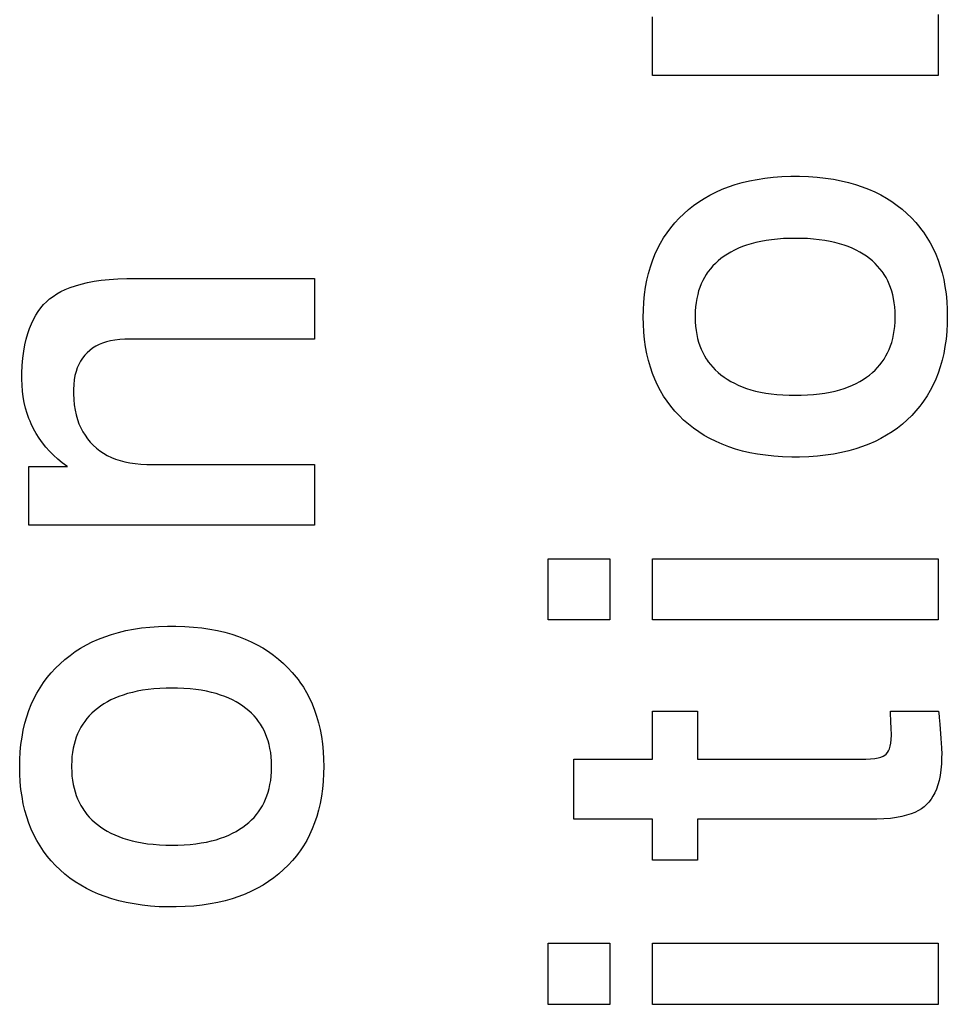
# Paper-space layout '170608_CRESCAD_1' of a CAD drawing. Header units: inches. Extents: x 0 to 17, y 0 to 11.
# Tile 107 of 139: x 14.9074 to 15.0025, y 6.82 to 6.9209. Entities that reach past the tile are written whole.
import ezdxf

# ---------------------------------------------------------------- set-up
doc = ezdxf.new("R2010")
doc.units = ezdxf.units.IN
doc.header["$LTSCALE"] = 0.935
doc.header["$MEASUREMENT"] = 0
doc.linetypes.add('HIDDEN', pattern=[0.2, 0.1, -0.1])
doc.layers.add('DEFAULT_2', color=7, linetype='HIDDEN')

psp = doc.layouts.new('170608_CRESCAD_1')

# ---------------------------------------------------------------- linework, layer by layer
at = {"layer": 'DEFAULT_2', "color": 7, "linetype": 'CONTINUOUS'}
for p, q in [((14.97227, 6.91522), (14.97227, 6.92123)), ((15.00154, 6.92145), (15.00154, 6.91522)), ((15.00154, 6.91522), (14.97227, 6.91522)), ((14.98465, 6.90478), (14.98554, 6.90484)), ((14.98554, 6.90484), (14.98646, 6.90487)), ((14.98646, 6.90487), (14.98692, 6.90487)), ((14.98692, 6.90487), (14.98733, 6.90487)), ((14.98733, 6.90487), (14.98826, 6.90484)), ((14.98826, 6.90484), (14.98915, 6.90478)), ((14.98005, 6.90379), (14.98074, 6.90402)), ((14.98074, 6.90402), (14.98146, 6.90423)), ((14.98146, 6.90423), (14.98221, 6.90441)), ((14.98221, 6.90441), (14.98299, 6.90456)), ((14.98299, 6.90456), (14.9838, 6.90468)), ((14.9838, 6.90468), (14.98465, 6.90478)), ((14.98915, 6.90478), (14.99, 6.90469)), ((14.99, 6.90469), (14.99082, 6.90457)), ((14.99082, 6.90457), (14.9916, 6.90442)), ((14.9916, 6.90442), (14.99235, 6.90424)), ((14.99235, 6.90424), (14.99307, 6.90403)), ((14.99307, 6.90403), (14.99376, 6.9038)), ((14.97757, 6.90261), (14.97816, 6.90295)), ((14.97816, 6.90295), (14.97876, 6.90325)), ((14.97876, 6.90325), (14.9794, 6.90354)), ((14.9794, 6.90354), (14.98005, 6.90379)), ((14.99376, 6.9038), (14.99442, 6.90355)), ((14.99442, 6.90355), (14.99506, 6.90327)), ((14.99506, 6.90327), (14.99566, 6.90296)), ((14.99566, 6.90296), (14.99625, 6.90263)), ((14.97596, 6.90146), (14.97648, 6.90187)), ((14.97648, 6.90187), (14.97701, 6.90226)), ((14.97701, 6.90226), (14.97757, 6.90261)), ((14.99625, 6.90263), (14.99681, 6.90228)), ((14.99681, 6.90228), (14.99734, 6.90189)), ((14.99734, 6.90189), (14.99786, 6.90149)), ((14.975, 6.90057), (14.97547, 6.90102)), ((14.97547, 6.90102), (14.97596, 6.90146)), ((14.99786, 6.90149), (14.99835, 6.90105)), ((14.99835, 6.90105), (14.99882, 6.9006)), ((14.97415, 6.8996), (14.97456, 6.90009)), ((14.97456, 6.90009), (14.975, 6.90057)), ((14.99882, 6.9006), (14.99926, 6.90013)), ((14.99926, 6.90013), (14.99967, 6.89964)), ((14.97341, 6.89856), (14.97377, 6.89909)), ((14.97377, 6.89909), (14.97415, 6.8996)), ((14.99967, 6.89964), (14.99986, 6.89939)), ((14.99986, 6.89939), (15.00005, 6.89913)), ((15.00005, 6.89913), (15.0004, 6.8986)), ((14.97278, 6.89743), (14.97308, 6.89801)), ((14.97308, 6.89801), (14.97341, 6.89856)), ((14.98192, 6.89781), (14.98149, 6.89766)), ((14.98238, 6.89796), (14.98192, 6.89781)), ((14.98287, 6.89808), (14.98238, 6.89796)), ((14.98338, 6.89819), (14.98287, 6.89808)), ((14.98391, 6.89829), (14.98338, 6.89819)), ((14.98448, 6.89837), (14.98391, 6.89829)), ((14.98507, 6.89843), (14.98448, 6.89837)), ((14.98569, 6.89848), (14.98507, 6.89843)), ((14.98635, 6.89851), (14.98569, 6.89848)), ((14.98692, 6.89851), (14.98635, 6.89851)), ((14.9875, 6.89851), (14.98692, 6.89851)), ((14.98816, 6.89848), (14.9875, 6.89851)), ((14.98878, 6.89843), (14.98816, 6.89848)), ((14.98937, 6.89837), (14.98878, 6.89843)), ((14.98993, 6.89829), (14.98937, 6.89837)), ((14.99047, 6.89819), (14.98993, 6.89829)), ((14.99097, 6.89808), (14.99047, 6.89819)), ((14.99145, 6.89795), (14.99097, 6.89808)), ((14.99191, 6.89781), (14.99145, 6.89795)), ((14.99234, 6.89766), (14.99191, 6.89781)), ((15.0004, 6.8986), (15.00073, 6.89805)), ((15.00073, 6.89805), (15.00103, 6.89748)), ((14.97227, 6.89622), (14.97251, 6.89684)), ((14.97251, 6.89684), (14.97278, 6.89743)), ((14.97995, 6.8969), (14.97961, 6.89668)), ((14.9803, 6.89711), (14.97995, 6.8969)), ((14.98068, 6.89731), (14.9803, 6.89711)), ((14.98107, 6.89749), (14.98068, 6.89731)), ((14.98149, 6.89766), (14.98107, 6.89749)), ((14.99275, 6.89749), (14.99234, 6.89766)), ((14.99315, 6.8973), (14.99275, 6.89749)), ((14.99352, 6.89711), (14.99315, 6.8973)), ((14.99387, 6.8969), (14.99352, 6.89711)), ((14.9942, 6.89668), (14.99387, 6.8969)), ((15.00103, 6.89748), (15.0013, 6.89689)), ((15.0013, 6.89689), (15.00154, 6.89627)), ((14.97205, 6.89558), (14.97227, 6.89622)), ((14.97872, 6.89594), (14.97846, 6.89568)), ((14.97899, 6.8962), (14.97872, 6.89594)), ((14.97929, 6.89644), (14.97899, 6.8962)), ((14.97961, 6.89668), (14.97929, 6.89644)), ((14.99452, 6.89644), (14.9942, 6.89668)), ((14.99481, 6.8962), (14.99452, 6.89644)), ((14.99509, 6.89594), (14.99481, 6.8962)), ((14.99535, 6.89567), (14.99509, 6.89594)), ((15.00154, 6.89627), (15.00176, 6.89563)), ((14.97169, 6.89422), (14.97186, 6.89492)), ((14.97186, 6.89492), (14.97205, 6.89558)), ((14.97778, 6.89481), (14.97759, 6.8945)), ((14.97788, 6.89496), (14.97778, 6.89481)), ((14.97799, 6.89511), (14.97788, 6.89496)), ((14.97821, 6.8954), (14.97799, 6.89511)), ((14.97846, 6.89568), (14.97821, 6.8954)), ((14.99559, 6.8954), (14.99535, 6.89567)), ((14.99581, 6.89511), (14.99559, 6.8954)), ((14.99592, 6.89496), (14.99581, 6.89511)), ((14.99602, 6.89481), (14.99592, 6.89496)), ((14.99621, 6.89449), (14.99602, 6.89481)), ((15.00176, 6.89563), (15.00195, 6.89497)), ((15.00195, 6.89497), (15.00212, 6.89428)), ((14.91312, 6.89365), (14.9137, 6.89382)), ((14.9137, 6.89382), (14.91434, 6.89397)), ((14.91434, 6.89397), (14.91503, 6.89411)), ((14.91503, 6.89411), (14.91577, 6.89421)), ((14.91577, 6.89421), (14.91658, 6.8943)), ((14.91658, 6.8943), (14.91745, 6.89436)), ((14.91745, 6.89436), (14.91839, 6.89439)), ((14.91839, 6.89439), (14.91901, 6.8944)), ((14.91901, 6.8944), (14.93762, 6.8944)), ((14.93762, 6.8944), (14.93762, 6.88817)), ((14.97156, 6.8935), (14.97169, 6.89422)), ((14.97726, 6.89384), (14.97712, 6.89349)), ((14.97742, 6.89418), (14.97726, 6.89384)), ((14.97759, 6.8945), (14.97742, 6.89418)), ((14.99638, 6.89417), (14.99621, 6.89449)), ((14.99653, 6.89383), (14.99638, 6.89417)), ((14.99667, 6.89347), (14.99653, 6.89383)), ((15.00212, 6.89428), (15.00225, 6.89356)), ((14.91082, 6.89256), (14.91121, 6.89281)), ((14.91121, 6.89281), (14.91162, 6.89305)), ((14.91162, 6.89305), (14.91208, 6.89326)), ((14.91208, 6.89326), (14.91258, 6.89347)), ((14.91258, 6.89347), (14.91312, 6.89365)), ((14.97138, 6.89197), (14.97145, 6.89275)), ((14.97145, 6.89275), (14.97156, 6.8935)), ((14.9769, 6.89274), (14.97681, 6.89235)), ((14.977, 6.89312), (14.9769, 6.89274)), ((14.97712, 6.89349), (14.977, 6.89312)), ((14.99679, 6.89311), (14.99667, 6.89347)), ((14.9969, 6.89272), (14.99679, 6.89311)), ((14.99698, 6.89233), (14.9969, 6.89272)), ((15.00225, 6.89356), (15.00236, 6.89281)), ((15.00236, 6.89281), (15.00243, 6.89203)), ((14.90956, 6.89138), (14.90985, 6.89172)), ((14.90985, 6.89172), (14.91016, 6.89202)), ((14.91016, 6.89202), (14.91047, 6.8923)), ((14.91047, 6.8923), (14.91082, 6.89256)), ((14.97133, 6.89116), (14.97138, 6.89197)), ((14.97674, 6.89193), (14.97668, 6.8915)), ((14.97681, 6.89235), (14.97674, 6.89193)), ((14.99705, 6.89191), (14.99698, 6.89233)), ((14.9971, 6.89148), (14.99705, 6.89191)), ((15.00243, 6.89203), (15.00248, 6.89122)), ((14.90904, 6.89063), (14.9093, 6.89102)), ((14.9093, 6.89102), (14.90956, 6.89138)), ((14.97132, 6.89044), (14.97133, 6.89116)), ((14.97665, 6.89105), (14.97664, 6.89059)), ((14.97668, 6.8915), (14.97665, 6.89105)), ((14.99714, 6.89102), (14.9971, 6.89148)), ((14.99715, 6.89055), (14.99714, 6.89102)), ((15.00248, 6.89122), (15.00249, 6.89049)), ((14.9084, 6.88927), (14.9086, 6.88976)), ((14.9086, 6.88976), (14.90881, 6.89021)), ((14.90881, 6.89021), (14.90904, 6.89063)), ((14.97133, 6.88972), (14.97132, 6.89044)), ((14.97138, 6.88891), (14.97133, 6.88972)), ((14.97664, 6.89059), (14.97664, 6.89049)), ((14.97664, 6.89049), (14.97664, 6.89042)), ((14.97664, 6.89042), (14.97665, 6.88995)), ((14.97665, 6.88995), (14.97668, 6.8895)), ((14.9971, 6.88949), (14.99714, 6.88995)), ((14.99714, 6.88995), (14.99715, 6.89043)), ((14.99715, 6.89043), (14.99715, 6.89055)), ((15.00248, 6.88978), (15.00243, 6.88896)), ((15.00249, 6.89049), (15.00248, 6.88978)), ((14.90807, 6.88818), (14.90822, 6.88875)), ((14.90822, 6.88875), (14.9084, 6.88927)), ((14.97145, 6.88813), (14.97138, 6.88891)), ((14.97668, 6.8895), (14.97673, 6.88907)), ((14.97673, 6.88907), (14.9768, 6.88865)), ((14.99698, 6.88864), (14.99705, 6.88906)), ((14.99705, 6.88906), (14.9971, 6.88949)), ((15.00243, 6.88896), (15.00236, 6.88818)), ((14.90793, 6.88758), (14.90807, 6.88818)), ((14.9159, 6.88778), (14.91554, 6.88762)), ((14.9163, 6.88791), (14.9159, 6.88778)), ((14.91672, 6.88801), (14.9163, 6.88791)), ((14.91717, 6.88809), (14.91672, 6.88801)), ((14.91766, 6.88815), (14.91717, 6.88809)), ((14.91818, 6.88817), (14.91766, 6.88815)), ((14.91839, 6.88817), (14.91818, 6.88817)), ((14.93762, 6.88817), (14.91839, 6.88817)), ((14.97156, 6.88739), (14.97145, 6.88813)), ((14.9768, 6.88865), (14.97689, 6.88825)), ((14.97689, 6.88825), (14.977, 6.88787)), ((14.977, 6.88787), (14.97712, 6.8875)), ((14.99667, 6.88748), (14.99679, 6.88785)), ((14.99679, 6.88785), (14.99689, 6.88824)), ((14.99689, 6.88824), (14.99698, 6.88864)), ((15.00236, 6.88818), (15.00225, 6.88743)), ((14.90773, 6.88624), (14.90782, 6.88693)), ((14.90782, 6.88693), (14.90793, 6.88758)), ((14.91431, 6.88679), (14.91407, 6.88652)), ((14.91459, 6.88703), (14.91431, 6.88679)), ((14.91488, 6.88725), (14.91459, 6.88703)), ((14.9152, 6.88745), (14.91488, 6.88725)), ((14.91554, 6.88762), (14.9152, 6.88745)), ((14.97169, 6.88667), (14.97156, 6.88739)), ((14.97186, 6.88598), (14.97169, 6.88667)), ((14.97712, 6.8875), (14.97726, 6.88715)), ((14.97726, 6.88715), (14.97742, 6.88681)), ((14.97742, 6.88681), (14.97759, 6.88648)), ((14.9962, 6.88646), (14.99637, 6.88679)), ((14.99637, 6.88679), (14.99653, 6.88713)), ((14.99653, 6.88713), (14.99667, 6.88748)), ((15.00212, 6.8867), (15.00196, 6.88601)), ((15.00225, 6.88743), (15.00212, 6.8867)), ((14.90767, 6.88549), (14.90773, 6.88624)), ((14.91364, 6.88592), (14.91347, 6.88559)), ((14.91384, 6.88623), (14.91364, 6.88592)), ((14.91407, 6.88652), (14.91384, 6.88623)), ((14.97205, 6.88531), (14.97186, 6.88598)), ((14.97759, 6.88648), (14.97778, 6.88617)), ((14.97778, 6.88617), (14.97788, 6.88602)), ((14.97788, 6.88602), (14.97799, 6.88586)), ((14.97799, 6.88586), (14.97821, 6.88557)), ((14.99559, 6.88555), (14.99581, 6.88584)), ((14.99581, 6.88584), (14.99601, 6.88614)), ((14.99601, 6.88614), (14.9962, 6.88646)), ((15.00196, 6.88601), (15.00177, 6.88534)), ((14.90762, 6.8841), (14.90763, 6.8847)), ((14.90763, 6.8847), (14.90767, 6.88549)), ((14.91318, 6.88485), (14.91307, 6.88444)), ((14.91331, 6.88523), (14.91318, 6.88485)), ((14.91347, 6.88559), (14.91331, 6.88523)), ((14.97226, 6.88467), (14.97205, 6.88531)), ((14.97251, 6.88406), (14.97226, 6.88467)), ((14.97821, 6.88557), (14.97845, 6.88529)), ((14.97845, 6.88529), (14.97871, 6.88502)), ((14.97871, 6.88502), (14.97899, 6.88476)), ((14.97899, 6.88476), (14.97929, 6.88452)), ((14.99452, 6.8845), (14.99481, 6.88475)), ((14.99481, 6.88475), (14.99509, 6.885)), ((14.99509, 6.885), (14.99535, 6.88527)), ((14.99535, 6.88527), (14.99559, 6.88555)), ((15.00155, 6.8847), (15.00131, 6.88408)), ((15.00177, 6.88534), (15.00155, 6.8847)), ((14.90762, 6.88408), (14.90762, 6.8841)), ((14.90764, 6.88346), (14.90762, 6.88408)), ((14.91299, 6.884), (14.91294, 6.88354)), ((14.91307, 6.88444), (14.91299, 6.884)), ((14.97278, 6.88346), (14.97251, 6.88406)), ((14.97929, 6.88452), (14.97961, 6.88428)), ((14.97961, 6.88428), (14.97994, 6.88406)), ((14.97994, 6.88406), (14.9803, 6.88384)), ((14.9803, 6.88384), (14.98067, 6.88365)), ((14.98067, 6.88365), (14.98106, 6.88346)), ((14.99276, 6.88345), (14.99315, 6.88364)), ((14.99315, 6.88364), (14.99352, 6.88383)), ((14.99352, 6.88383), (14.99387, 6.88404)), ((14.99387, 6.88404), (14.9942, 6.88427)), ((14.9942, 6.88427), (14.99452, 6.8845)), ((15.00131, 6.88408), (15.00103, 6.88349)), ((14.90768, 6.88285), (14.90764, 6.88346)), ((14.90776, 6.88226), (14.90768, 6.88285)), ((14.91294, 6.88354), (14.91291, 6.88303)), ((14.91291, 6.88303), (14.91291, 6.88282)), ((14.91291, 6.88282), (14.91291, 6.88257)), ((14.97308, 6.88289), (14.97278, 6.88346)), ((14.97341, 6.88234), (14.97308, 6.88289)), ((14.98106, 6.88346), (14.98147, 6.88329)), ((14.98147, 6.88329), (14.9819, 6.88313)), ((14.9819, 6.88313), (14.98236, 6.88299)), ((14.98236, 6.88299), (14.98284, 6.88286)), ((14.98284, 6.88286), (14.98334, 6.88275)), ((14.98334, 6.88275), (14.98387, 6.88265)), ((14.98387, 6.88265), (14.98443, 6.88257)), ((14.98938, 6.88257), (14.98994, 6.88265)), ((14.98994, 6.88265), (14.99047, 6.88274)), ((14.99047, 6.88274), (14.99098, 6.88286)), ((14.99098, 6.88286), (14.99146, 6.88299)), ((14.99146, 6.88299), (14.99191, 6.88313)), ((14.99191, 6.88313), (14.99235, 6.88328)), ((14.99235, 6.88328), (14.99276, 6.88345)), ((15.00074, 6.88291), (15.00041, 6.88236)), ((15.00103, 6.88349), (15.00074, 6.88291)), ((14.90787, 6.88169), (14.90776, 6.88226)), ((14.908, 6.88112), (14.90787, 6.88169)), ((14.91291, 6.88257), (14.91294, 6.88198)), ((14.91294, 6.88198), (14.913, 6.88143)), ((14.97376, 6.88181), (14.97341, 6.88234)), ((14.97414, 6.8813), (14.97376, 6.88181)), ((14.98443, 6.88257), (14.98502, 6.88251)), ((14.98502, 6.88251), (14.98564, 6.88246)), ((14.98564, 6.88246), (14.98629, 6.88243)), ((14.98629, 6.88243), (14.98692, 6.88242)), ((14.98692, 6.88242), (14.98752, 6.88243)), ((14.98752, 6.88243), (14.98817, 6.88246)), ((14.98817, 6.88246), (14.98879, 6.8825)), ((14.98879, 6.8825), (14.98938, 6.88257)), ((15.00006, 6.88183), (14.99987, 6.88157)), ((15.00041, 6.88236), (15.00006, 6.88183)), ((14.90816, 6.88057), (14.908, 6.88112)), ((14.913, 6.88143), (14.91308, 6.88091)), ((14.91308, 6.88091), (14.91319, 6.88042)), ((14.97455, 6.88081), (14.97414, 6.8813)), ((14.97499, 6.88034), (14.97455, 6.88081)), ((14.99927, 6.88083), (14.99884, 6.88036)), ((14.99968, 6.88132), (14.99927, 6.88083)), ((14.99987, 6.88157), (14.99968, 6.88132)), ((14.90835, 6.88004), (14.90816, 6.88057)), ((14.90846, 6.87977), (14.90835, 6.88004)), ((14.90858, 6.87951), (14.90846, 6.87977)), ((14.91319, 6.88042), (14.91332, 6.87995)), ((14.91332, 6.87995), (14.91348, 6.87951)), ((14.97546, 6.87989), (14.97499, 6.88034)), ((14.97596, 6.87945), (14.97546, 6.87989)), ((14.99837, 6.87991), (14.99788, 6.87947)), ((14.99884, 6.88036), (14.99837, 6.87991)), ((14.90883, 6.879), (14.90858, 6.87951)), ((14.9091, 6.8785), (14.90883, 6.879)), ((14.91348, 6.87951), (14.91366, 6.87909)), ((14.91366, 6.87909), (14.91387, 6.87869)), ((14.91387, 6.87869), (14.9141, 6.87832)), ((14.97647, 6.87905), (14.97596, 6.87945)), ((14.97701, 6.87867), (14.97647, 6.87905)), ((14.97758, 6.87831), (14.97701, 6.87867)), ((14.99683, 6.87869), (14.99627, 6.87833)), ((14.99737, 6.87907), (14.99683, 6.87869)), ((14.99788, 6.87947), (14.99737, 6.87907)), ((14.90941, 6.87802), (14.9091, 6.8785)), ((14.90973, 6.87755), (14.90941, 6.87802)), ((14.9141, 6.87832), (14.91436, 6.87796)), ((14.91436, 6.87796), (14.91464, 6.87763)), ((14.91464, 6.87763), (14.91494, 6.87731)), ((14.97816, 6.87798), (14.97758, 6.87831)), ((14.97878, 6.87768), (14.97816, 6.87798)), ((14.97941, 6.8774), (14.97878, 6.87768)), ((14.99508, 6.87769), (14.99445, 6.87741)), ((14.99569, 6.878), (14.99508, 6.87769)), ((14.99627, 6.87833), (14.99569, 6.878)), ((14.91008, 6.87711), (14.90973, 6.87755)), ((14.91046, 6.87668), (14.91008, 6.87711)), ((14.91087, 6.87627), (14.91046, 6.87668)), ((14.91494, 6.87731), (14.91527, 6.87701)), ((14.91527, 6.87701), (14.91562, 6.87674)), ((14.91562, 6.87674), (14.91599, 6.87649)), ((14.98008, 6.87714), (14.97941, 6.8774)), ((14.98077, 6.87691), (14.98008, 6.87714)), ((14.9815, 6.87671), (14.98077, 6.87691)), ((14.98225, 6.87654), (14.9815, 6.87671)), ((14.99238, 6.87672), (14.99163, 6.87655)), ((14.9931, 6.87693), (14.99238, 6.87672)), ((14.99379, 6.87716), (14.9931, 6.87693)), ((14.99445, 6.87741), (14.99379, 6.87716)), ((14.9113, 6.87588), (14.91087, 6.87627)), ((14.91176, 6.87551), (14.9113, 6.87588)), ((14.91599, 6.87649), (14.91638, 6.87626)), ((14.91638, 6.87626), (14.9168, 6.87606)), ((14.9168, 6.87606), (14.91723, 6.87588)), ((14.91723, 6.87588), (14.9177, 6.87573)), ((14.9177, 6.87573), (14.91818, 6.8756)), ((14.91818, 6.8756), (14.9187, 6.87549)), ((14.98304, 6.87639), (14.98225, 6.87654)), ((14.98386, 6.87627), (14.98304, 6.87639)), ((14.98472, 6.87618), (14.98386, 6.87627)), ((14.98561, 6.87612), (14.98472, 6.87618)), ((14.98655, 6.87609), (14.98561, 6.87612)), ((14.98692, 6.87608), (14.98655, 6.87609)), ((14.98735, 6.87609), (14.98692, 6.87608)), ((14.98828, 6.87612), (14.98735, 6.87609)), ((14.98917, 6.87618), (14.98828, 6.87612)), ((14.99002, 6.87627), (14.98917, 6.87618)), ((14.99084, 6.8764), (14.99002, 6.87627)), ((14.99163, 6.87655), (14.99084, 6.8764)), ((14.90835, 6.86911), (14.90835, 6.87512)), ((14.90835, 6.87512), (14.91229, 6.87512)), ((14.91225, 6.87515), (14.91176, 6.87551)), ((14.91229, 6.87512), (14.91225, 6.87515)), ((14.9187, 6.87549), (14.91925, 6.87542)), ((14.91925, 6.87542), (14.91983, 6.87536)), ((14.91983, 6.87536), (14.92045, 6.87534)), ((14.92045, 6.87534), (14.92061, 6.87534)), ((14.92061, 6.87534), (14.93762, 6.87534)), ((14.93762, 6.87534), (14.93762, 6.86911)), ((14.93762, 6.86911), (14.90835, 6.86911)), ((14.96158, 6.8594), (14.96158, 6.86565)), ((14.96158, 6.86565), (14.96788, 6.86565)), ((14.96788, 6.86565), (14.96788, 6.8594)), ((14.97227, 6.8594), (14.97227, 6.86565)), ((14.97227, 6.86565), (15.00154, 6.86565)), ((15.00154, 6.86565), (15.00154, 6.8594)), ((14.91829, 6.8583), (14.91907, 6.85845)), ((14.91907, 6.85845), (14.91988, 6.85857)), ((14.91988, 6.85857), (14.92073, 6.85867)), ((14.92073, 6.85867), (14.92162, 6.85873)), ((14.92162, 6.85873), (14.92254, 6.85876)), ((14.92254, 6.85876), (14.923, 6.85876)), ((14.923, 6.85876), (14.92341, 6.85876)), ((14.92341, 6.85876), (14.92434, 6.85873)), ((14.92434, 6.85873), (14.92523, 6.85867)), ((14.92523, 6.85867), (14.92608, 6.85858)), ((14.92608, 6.85858), (14.9269, 6.85846)), ((14.9269, 6.85846), (14.92768, 6.85831)), ((14.96788, 6.8594), (14.96158, 6.8594)), ((15.00154, 6.8594), (14.97227, 6.8594)), ((14.91484, 6.85714), (14.91548, 6.85743)), ((14.91548, 6.85743), (14.91613, 6.85768)), ((14.91613, 6.85768), (14.91682, 6.85791)), ((14.91682, 6.85791), (14.91754, 6.85812)), ((14.91754, 6.85812), (14.91829, 6.8583)), ((14.92768, 6.85831), (14.92843, 6.85813)), ((14.92843, 6.85813), (14.92915, 6.85792)), ((14.92915, 6.85792), (14.92984, 6.85769)), ((14.92984, 6.85769), (14.9305, 6.85744)), ((14.9305, 6.85744), (14.93114, 6.85716)), ((14.91309, 6.85615), (14.91365, 6.8565)), ((14.91365, 6.8565), (14.91424, 6.85684)), ((14.91424, 6.85684), (14.91484, 6.85714)), ((14.93114, 6.85716), (14.93174, 6.85685)), ((14.93174, 6.85685), (14.93233, 6.85652)), ((14.93233, 6.85652), (14.93289, 6.85617)), ((14.91204, 6.85535), (14.91256, 6.85576)), ((14.91256, 6.85576), (14.91309, 6.85615)), ((14.93289, 6.85617), (14.93343, 6.85578)), ((14.93343, 6.85578), (14.93394, 6.85538)), ((14.93394, 6.85538), (14.93443, 6.85494)), ((14.91064, 6.85398), (14.91108, 6.85446)), ((14.91108, 6.85446), (14.91155, 6.85491)), ((14.91155, 6.85491), (14.91204, 6.85535)), ((14.93443, 6.85494), (14.9349, 6.85449)), ((14.9349, 6.85449), (14.93534, 6.85402)), ((14.90985, 6.85298), (14.91023, 6.85349)), ((14.91023, 6.85349), (14.91064, 6.85398)), ((14.93534, 6.85402), (14.93575, 6.85353)), ((14.93575, 6.85353), (14.93594, 6.85328)), ((14.90916, 6.85189), (14.90949, 6.85245)), ((14.90949, 6.85245), (14.90985, 6.85298)), ((14.92177, 6.85237), (14.92115, 6.85232)), ((14.92243, 6.8524), (14.92177, 6.85237)), ((14.923, 6.8524), (14.92243, 6.8524)), ((14.92358, 6.8524), (14.923, 6.8524)), ((14.92424, 6.85237), (14.92358, 6.8524)), ((14.92486, 6.85232), (14.92424, 6.85237)), ((14.93594, 6.85328), (14.93613, 6.85302)), ((14.93613, 6.85302), (14.93648, 6.85249)), ((14.93648, 6.85249), (14.93681, 6.85194)), ((14.90886, 6.85132), (14.90916, 6.85189)), ((14.91715, 6.85138), (14.91676, 6.8512)), ((14.91757, 6.85155), (14.91715, 6.85138)), ((14.91801, 6.8517), (14.91757, 6.85155)), ((14.91847, 6.85185), (14.91801, 6.8517)), ((14.91895, 6.85197), (14.91847, 6.85185)), ((14.91946, 6.85208), (14.91895, 6.85197)), ((14.91999, 6.85218), (14.91946, 6.85208)), ((14.92056, 6.85226), (14.91999, 6.85218)), ((14.92115, 6.85232), (14.92056, 6.85226)), ((14.92545, 6.85226), (14.92486, 6.85232)), ((14.92601, 6.85218), (14.92545, 6.85226)), ((14.92655, 6.85208), (14.92601, 6.85218)), ((14.92705, 6.85197), (14.92655, 6.85208)), ((14.92753, 6.85184), (14.92705, 6.85197)), ((14.92799, 6.8517), (14.92753, 6.85184)), ((14.92842, 6.85155), (14.92799, 6.8517)), ((14.92884, 6.85138), (14.92842, 6.85155)), ((14.92923, 6.85119), (14.92884, 6.85138)), ((14.93681, 6.85194), (14.93711, 6.85137)), ((14.93711, 6.85137), (14.93738, 6.85078)), ((14.90835, 6.85011), (14.90859, 6.85073)), ((14.90859, 6.85073), (14.90886, 6.85132)), ((14.91537, 6.85033), (14.91507, 6.85009)), ((14.91569, 6.85057), (14.91537, 6.85033)), ((14.91603, 6.85079), (14.91569, 6.85057)), ((14.91639, 6.851), (14.91603, 6.85079)), ((14.91676, 6.8512), (14.91639, 6.851)), ((14.9296, 6.851), (14.92923, 6.85119)), ((14.92995, 6.85079), (14.9296, 6.851)), ((14.93028, 6.85057), (14.92995, 6.85079)), ((14.9306, 6.85033), (14.93028, 6.85057)), ((14.9309, 6.85009), (14.9306, 6.85033)), ((14.93738, 6.85078), (14.93763, 6.85016)), ((14.90794, 6.84881), (14.90813, 6.84947)), ((14.90813, 6.84947), (14.90835, 6.85011)), ((14.91454, 6.84957), (14.91429, 6.84929)), ((14.9148, 6.84983), (14.91454, 6.84957)), ((14.91507, 6.85009), (14.9148, 6.84983)), ((14.93117, 6.84983), (14.9309, 6.85009)), ((14.93143, 6.84956), (14.93117, 6.84983)), ((14.93167, 6.84929), (14.93143, 6.84956)), ((14.93763, 6.85016), (14.93784, 6.84952)), ((14.93784, 6.84952), (14.93803, 6.84886)), ((14.97227, 6.84513), (14.97227, 6.85003)), ((14.97227, 6.85003), (14.97688, 6.85003)), ((14.97688, 6.85003), (14.97688, 6.84513)), ((14.9967, 6.8488), (14.99665, 6.85003)), ((14.99665, 6.85003), (15.00159, 6.85003)), ((15.00159, 6.85003), (15.00164, 6.84953)), ((15.00164, 6.84953), (15.00165, 6.8494)), ((15.00165, 6.8494), (15.00172, 6.8487)), ((14.90777, 6.84811), (14.90794, 6.84881)), ((14.91367, 6.84839), (14.9135, 6.84807)), ((14.91386, 6.8487), (14.91367, 6.84839)), ((14.91396, 6.84885), (14.91386, 6.8487)), ((14.91407, 6.849), (14.91396, 6.84885)), ((14.91429, 6.84929), (14.91407, 6.849)), ((14.93189, 6.849), (14.93167, 6.84929)), ((14.932, 6.84885), (14.93189, 6.849)), ((14.9321, 6.8487), (14.932, 6.84885)), ((14.93229, 6.84838), (14.9321, 6.8487)), ((14.93246, 6.84806), (14.93229, 6.84838)), ((14.93803, 6.84886), (14.9382, 6.84817)), ((14.99672, 6.84845), (14.9967, 6.8488)), ((14.99673, 6.84822), (14.99672, 6.84845)), ((15.00172, 6.8487), (15.00184, 6.84725)), ((14.90753, 6.84664), (14.90764, 6.84739)), ((14.90764, 6.84739), (14.90777, 6.84811)), ((14.9132, 6.84738), (14.91308, 6.84701)), ((14.91334, 6.84773), (14.9132, 6.84738)), ((14.9135, 6.84807), (14.91334, 6.84773)), ((14.93261, 6.84772), (14.93246, 6.84806)), ((14.93275, 6.84736), (14.93261, 6.84772)), ((14.93287, 6.847), (14.93275, 6.84736)), ((14.9382, 6.84817), (14.93833, 6.84745)), ((14.93833, 6.84745), (14.93844, 6.8467)), ((14.99676, 6.84767), (14.99673, 6.84822)), ((14.99675, 6.84715), (14.99676, 6.84758)), ((14.99676, 6.84758), (14.99676, 6.84767)), ((14.90746, 6.84586), (14.90753, 6.84664)), ((14.91298, 6.84663), (14.91289, 6.84624)), ((14.91308, 6.84701), (14.91298, 6.84663)), ((14.93298, 6.84661), (14.93287, 6.847)), ((14.93306, 6.84622), (14.93298, 6.84661)), ((14.93844, 6.8467), (14.93851, 6.84592)), ((14.99656, 6.84619), (14.99664, 6.84646)), ((14.99664, 6.84646), (14.99671, 6.84677)), ((14.99671, 6.84677), (14.99675, 6.84715)), ((15.00184, 6.84725), (15.0019, 6.84628)), ((14.90741, 6.84505), (14.90746, 6.84586)), ((14.91276, 6.84539), (14.91273, 6.84494)), ((14.91282, 6.84582), (14.91276, 6.84539)), ((14.91289, 6.84624), (14.91282, 6.84582)), ((14.93313, 6.8458), (14.93306, 6.84622)), ((14.93318, 6.84537), (14.93313, 6.8458)), ((14.93322, 6.84491), (14.93318, 6.84537)), ((14.93851, 6.84592), (14.93856, 6.84511)), ((14.99539, 6.84526), (14.99568, 6.84534)), ((14.99568, 6.84534), (14.99591, 6.84543)), ((14.99591, 6.84543), (14.99609, 6.84554)), ((14.99609, 6.84554), (14.99623, 6.84565)), ((14.99623, 6.84565), (14.99636, 6.8458)), ((14.99636, 6.8458), (14.99647, 6.84598)), ((14.99647, 6.84598), (14.99656, 6.84619)), ((15.00191, 6.84533), (15.00188, 6.84465)), ((15.0019, 6.84628), (15.00192, 6.84564)), ((15.00192, 6.84564), (15.00191, 6.84533)), ((14.9074, 6.84433), (14.90741, 6.84505)), ((14.90741, 6.84361), (14.9074, 6.84433)), ((14.91273, 6.84494), (14.91272, 6.84448)), ((14.91272, 6.84448), (14.91272, 6.84431)), ((14.91272, 6.84431), (14.91273, 6.84384)), ((14.93323, 6.84444), (14.93322, 6.84491)), ((14.93322, 6.84384), (14.93323, 6.84432)), ((14.93323, 6.84432), (14.93323, 6.84444)), ((14.93856, 6.84511), (14.93857, 6.84438)), ((14.93857, 6.84438), (14.93856, 6.84367)), ((14.96422, 6.83896), (14.96422, 6.84513)), ((14.96422, 6.84513), (14.97227, 6.84513)), ((14.97688, 6.84513), (14.99413, 6.84513)), ((14.99413, 6.84513), (14.99463, 6.84515)), ((14.99463, 6.84515), (14.99505, 6.84519)), ((14.99505, 6.84519), (14.99539, 6.84526)), ((15.00188, 6.84465), (15.00183, 6.84403)), ((14.90746, 6.8428), (14.90741, 6.84361)), ((14.91273, 6.84384), (14.91276, 6.84339)), ((14.91276, 6.84339), (14.91281, 6.84296)), ((14.93313, 6.84295), (14.93318, 6.84338)), ((14.93318, 6.84338), (14.93322, 6.84384)), ((14.93856, 6.84367), (14.93852, 6.84285)), ((15.00175, 6.84346), (15.00164, 6.84294)), ((15.00183, 6.84403), (15.00175, 6.84346)), ((14.90753, 6.84202), (14.90746, 6.8428)), ((14.91281, 6.84296), (14.91289, 6.84254)), ((14.91289, 6.84254), (14.91297, 6.84214)), ((14.93297, 6.84213), (14.93306, 6.84253)), ((14.93306, 6.84253), (14.93313, 6.84295)), ((14.93852, 6.84285), (14.93844, 6.84207)), ((15.00152, 6.84248), (15.00137, 6.84205)), ((15.00164, 6.84294), (15.00152, 6.84248)), ((14.90764, 6.84128), (14.90753, 6.84202)), ((14.90777, 6.84056), (14.90764, 6.84128)), ((14.91297, 6.84214), (14.91308, 6.84176)), ((14.91308, 6.84176), (14.9132, 6.84139)), ((14.9132, 6.84139), (14.91334, 6.84104)), ((14.93261, 6.84102), (14.93275, 6.84137)), ((14.93275, 6.84137), (14.93287, 6.84174)), ((14.93287, 6.84174), (14.93297, 6.84213)), ((14.93834, 6.84132), (14.9382, 6.84059)), ((14.93844, 6.84207), (14.93834, 6.84132)), ((15.00102, 6.84132), (15.00082, 6.84101)), ((15.0012, 6.84167), (15.00102, 6.84132)), ((15.00137, 6.84205), (15.0012, 6.84167)), ((14.90794, 6.83987), (14.90777, 6.84056)), ((14.91334, 6.84104), (14.9135, 6.8407)), ((14.9135, 6.8407), (14.91367, 6.84037)), ((14.91367, 6.84037), (14.91386, 6.84006)), ((14.93209, 6.84003), (14.93228, 6.84035)), ((14.93228, 6.84035), (14.93245, 6.84068)), ((14.93245, 6.84068), (14.93261, 6.84102)), ((14.9382, 6.84059), (14.93804, 6.8399)), ((15.00012, 6.84025), (14.99984, 6.84004)), ((15.00037, 6.84047), (15.00012, 6.84025)), ((15.00061, 6.84072), (15.00037, 6.84047)), ((15.00082, 6.84101), (15.00061, 6.84072)), ((14.90813, 6.8392), (14.90794, 6.83987)), ((14.91386, 6.84006), (14.91396, 6.8399)), ((14.91396, 6.8399), (14.91407, 6.83975)), ((14.91407, 6.83975), (14.91429, 6.83946)), ((14.91429, 6.83946), (14.91453, 6.83918)), ((14.93143, 6.83916), (14.93167, 6.83944)), ((14.93167, 6.83944), (14.93189, 6.83973)), ((14.93189, 6.83973), (14.93209, 6.84003)), ((14.93785, 6.83923), (14.93763, 6.83859)), ((14.93804, 6.8399), (14.93785, 6.83923)), ((14.99783, 6.83924), (14.99728, 6.83914)), ((14.99832, 6.83937), (14.99783, 6.83924)), ((14.99877, 6.83951), (14.99832, 6.83937)), ((14.99916, 6.83967), (14.99877, 6.83951)), ((14.99952, 6.83985), (14.99916, 6.83967)), ((14.99984, 6.84004), (14.99952, 6.83985)), ((14.90834, 6.83856), (14.90813, 6.8392)), ((14.90859, 6.83795), (14.90834, 6.83856)), ((14.91453, 6.83918), (14.91479, 6.83891)), ((14.91479, 6.83891), (14.91507, 6.83865)), ((14.91507, 6.83865), (14.91537, 6.83841)), ((14.91537, 6.83841), (14.91569, 6.83817)), ((14.93028, 6.83816), (14.9306, 6.83839)), ((14.9306, 6.83839), (14.93089, 6.83864)), ((14.93089, 6.83864), (14.93117, 6.83889)), ((14.93117, 6.83889), (14.93143, 6.83916)), ((14.93763, 6.83859), (14.93739, 6.83797)), ((14.97227, 6.83896), (14.96422, 6.83896)), ((14.97227, 6.83477), (14.97227, 6.83896)), ((14.97688, 6.83896), (14.97688, 6.83477)), ((14.99486, 6.83896), (14.97688, 6.83896)), ((14.99526, 6.83897), (14.99486, 6.83896)), ((14.996, 6.839), (14.99526, 6.83897)), ((14.99667, 6.83905), (14.996, 6.839)), ((14.99728, 6.83914), (14.99667, 6.83905)), ((14.90886, 6.83735), (14.90859, 6.83795)), ((14.90916, 6.83678), (14.90886, 6.83735)), ((14.91569, 6.83817), (14.91603, 6.83794)), ((14.91603, 6.83794), (14.91638, 6.83773)), ((14.91638, 6.83773), (14.91675, 6.83754)), ((14.91675, 6.83754), (14.91714, 6.83735)), ((14.91714, 6.83735), (14.91755, 6.83718)), ((14.92843, 6.83717), (14.92884, 6.83734)), ((14.92884, 6.83734), (14.92923, 6.83753)), ((14.92923, 6.83753), (14.9296, 6.83772)), ((14.9296, 6.83772), (14.92995, 6.83793)), ((14.92995, 6.83793), (14.93028, 6.83816)), ((14.93712, 6.83738), (14.93682, 6.8368)), ((14.93739, 6.83797), (14.93712, 6.83738)), ((14.90949, 6.83623), (14.90916, 6.83678)), ((14.90984, 6.8357), (14.90949, 6.83623)), ((14.91755, 6.83718), (14.91798, 6.83702)), ((14.91798, 6.83702), (14.91844, 6.83688)), ((14.91844, 6.83688), (14.91892, 6.83675)), ((14.91892, 6.83675), (14.91942, 6.83664)), ((14.91942, 6.83664), (14.91995, 6.83654)), ((14.91995, 6.83654), (14.92051, 6.83646)), ((14.92051, 6.83646), (14.9211, 6.8364)), ((14.9211, 6.8364), (14.92172, 6.83635)), ((14.92172, 6.83635), (14.92237, 6.83632)), ((14.92237, 6.83632), (14.923, 6.83631)), ((14.923, 6.83631), (14.9236, 6.83632)), ((14.9236, 6.83632), (14.92425, 6.83635)), ((14.92425, 6.83635), (14.92487, 6.83639)), ((14.92487, 6.83639), (14.92546, 6.83646)), ((14.92546, 6.83646), (14.92602, 6.83654)), ((14.92602, 6.83654), (14.92655, 6.83663)), ((14.92655, 6.83663), (14.92706, 6.83675)), ((14.92706, 6.83675), (14.92754, 6.83687)), ((14.92754, 6.83687), (14.92799, 6.83702)), ((14.92799, 6.83702), (14.92843, 6.83717)), ((14.93649, 6.83625), (14.93614, 6.83572)), ((14.93682, 6.8368), (14.93649, 6.83625)), ((14.91022, 6.83519), (14.90984, 6.8357)), ((14.91063, 6.8347), (14.91022, 6.83519)), ((14.93576, 6.83521), (14.93535, 6.83472)), ((14.93595, 6.83546), (14.93576, 6.83521)), ((14.93614, 6.83572), (14.93595, 6.83546)), ((14.91107, 6.83423), (14.91063, 6.8347)), ((14.91154, 6.83378), (14.91107, 6.83423)), ((14.93492, 6.83425), (14.93445, 6.8338)), ((14.93535, 6.83472), (14.93492, 6.83425)), ((14.97688, 6.83477), (14.97227, 6.83477)), ((14.91204, 6.83334), (14.91154, 6.83378)), ((14.91255, 6.83294), (14.91204, 6.83334)), ((14.93396, 6.83336), (14.93345, 6.83296)), ((14.93445, 6.8338), (14.93396, 6.83336)), ((14.91309, 6.83256), (14.91255, 6.83294)), ((14.91366, 6.8322), (14.91309, 6.83256)), ((14.91424, 6.83187), (14.91366, 6.8322)), ((14.93235, 6.83222), (14.93177, 6.83189)), ((14.93291, 6.83258), (14.93235, 6.83222)), ((14.93345, 6.83296), (14.93291, 6.83258)), ((14.91486, 6.83157), (14.91424, 6.83187)), ((14.91549, 6.83129), (14.91486, 6.83157)), ((14.91616, 6.83103), (14.91549, 6.83129)), ((14.93053, 6.8313), (14.92987, 6.83105)), ((14.93116, 6.83158), (14.93053, 6.8313)), ((14.93177, 6.83189), (14.93116, 6.83158)), ((14.91685, 6.8308), (14.91616, 6.83103)), ((14.91758, 6.8306), (14.91685, 6.8308)), ((14.91833, 6.83043), (14.91758, 6.8306)), ((14.91912, 6.83028), (14.91833, 6.83043)), ((14.91994, 6.83016), (14.91912, 6.83028)), ((14.9208, 6.83007), (14.91994, 6.83016)), ((14.92611, 6.83016), (14.92525, 6.83007)), ((14.92692, 6.83029), (14.92611, 6.83016)), ((14.92771, 6.83044), (14.92692, 6.83029)), ((14.92846, 6.83061), (14.92771, 6.83044)), ((14.92918, 6.83082), (14.92846, 6.83061)), ((14.92987, 6.83105), (14.92918, 6.83082)), ((14.92169, 6.83), (14.9208, 6.83007)), ((14.92263, 6.82998), (14.92169, 6.83)), ((14.923, 6.82997), (14.92263, 6.82998)), ((14.92343, 6.82998), (14.923, 6.82997)), ((14.92436, 6.83001), (14.92343, 6.82998)), ((14.92525, 6.83007), (14.92436, 6.83001)), ((14.96158, 6.81999), (14.96158, 6.82625)), ((14.96158, 6.82625), (14.96788, 6.82625)), ((14.96788, 6.82625), (14.96788, 6.81999)), ((14.97227, 6.81999), (14.97227, 6.82625)), ((14.97227, 6.82625), (15.00154, 6.82625)), ((15.00154, 6.82625), (15.00154, 6.81999)), ((14.96788, 6.81999), (14.96158, 6.81999)), ((15.00154, 6.81999), (14.97227, 6.81999))]:
    psp.add_line(p, q, dxfattribs=at)

doc.saveas('drawing.dxf')
